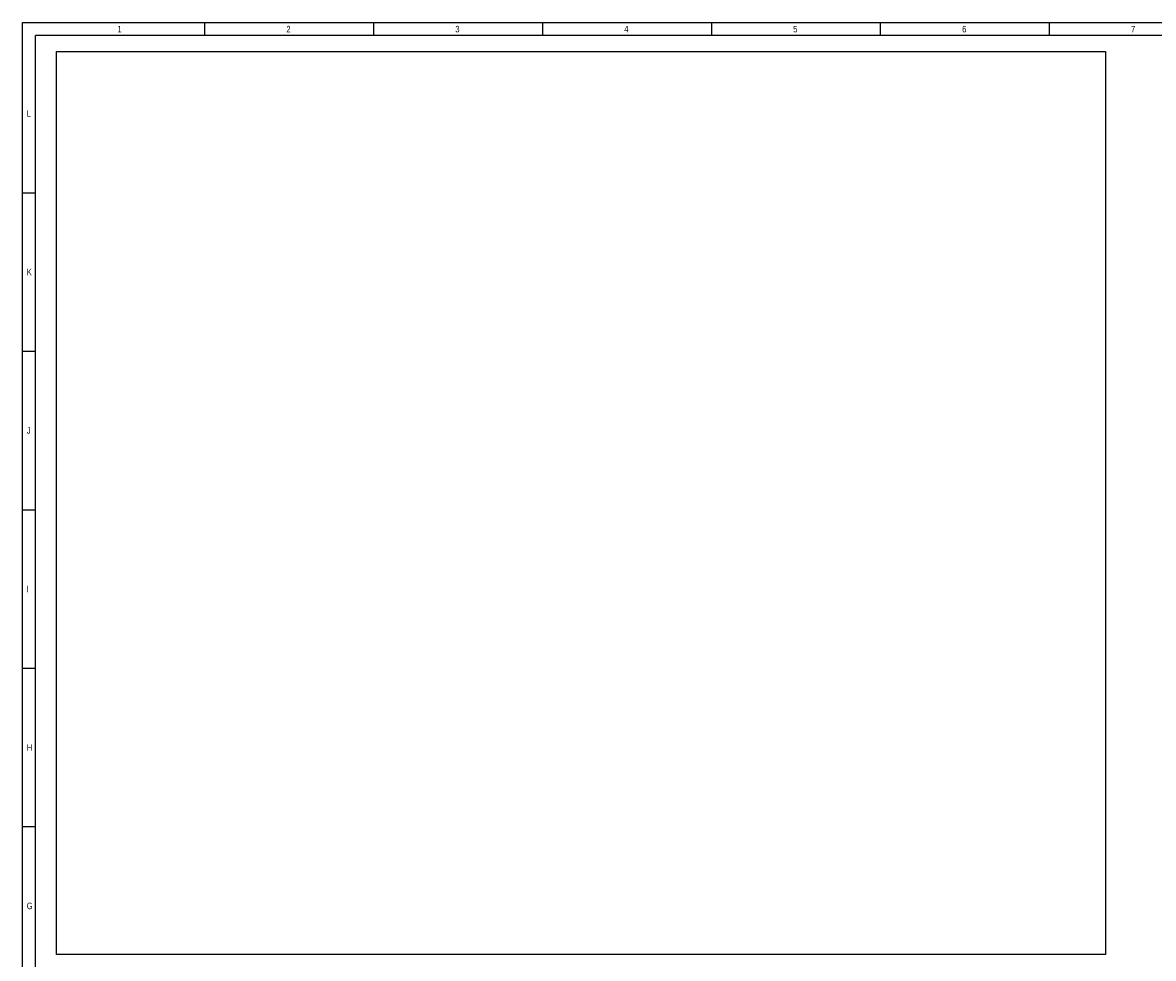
# Paper-space layout 'MG303647-00_KON_3PLEX_X1_2_2' of a CAD drawing. Header units: millimetres. Extents: x 1 to 840, y 1 to 593.
# Tile 8 of 14: x 1 to 349, y 305 to 593. Entities that reach past the tile are written whole.
import ezdxf

# ---------------------------------------------------------------- set-up
doc = ezdxf.new("R2010")
doc.units = ezdxf.units.MM
doc.header["$LTSCALE"] = 32.67
doc.layers.get('0').update_dxf_attribs({"linetype": 'CONTINUOUS'})
doc.styles.add('TEXTSTYLE_2', font='txt', dxfattribs={"width": 0.8})
picture_1 = doc.add_image_def('image3.png', size_in_pixel=(1905, 1639))

psp = doc.layouts.new('MG303647-00_KON_3PLEX_X1_2_2')

# ---------------------------------------------------------------- linework, layer by layer
at = {"color": 4, "linetype": 'Continuous'}
for p, q in [((1, 1), (1, 593)), ((1, 593), (840, 593)), ((56.9375, 593), (56.9375, 589)), ((108.875, 593), (108.875, 589)), ((160.8125, 593), (160.8125, 589)), ((212.75, 593), (212.75, 589)), ((264.6875, 593), (264.6875, 589)), ((316.625, 593), (316.625, 589)), ((1, 540.7), (5, 540.7)), ((1, 492), (5, 492)), ((1, 443.3), (5, 443.3)), ((1, 394.6), (5, 394.6)), ((1, 345.9), (5, 345.9))]:
    psp.add_line(p, q, dxfattribs=at)
at = {"color": 7, "linetype": 'Continuous'}
for p in [(5, 5), (836, 589)]:
    psp.add_line(p, (5, 589), dxfattribs=at)

# ---------------------------------------------------------------- texts
at = {"color": 5, "linetype": 'Continuous', "char_height": 2, "width": 1.6, "attachment_point": 1, "line_spacing_factor": 0.9, "style": 'TEXTSTYLE_2'}
for s, insert in [('1', (30.1688, 592)), ('2', (82.1063, 592)), ('3', (134.0438, 592)), ('4', (185.9813, 592)), ('5', (237.9188, 592)), ('6', (289.8563, 592)), ('7', (341.7938, 592)), ('L', (2.2639, 566.05)), ('K', (2.2639, 517.35)), ('J', (2.2639, 468.65)), ('I', (2.2639, 419.95)), ('H', (2.2639, 371.25)), ('G', (2.2639, 322.55))]:
    psp.add_mtext(s, dxfattribs=dict(at, insert=insert))

# ---------------------------------------------------------------- pictures from other files: only their frames are drawn
at = {"color": 7, "linetype": 'Continuous'}
image = psp.add_image(picture_1, insert=(11.3762, 306.6117), size_in_units=(322.58, 277.5373), dxfattribs=at)
image.dxf.flags = 11

doc.saveas('drawing.dxf')
